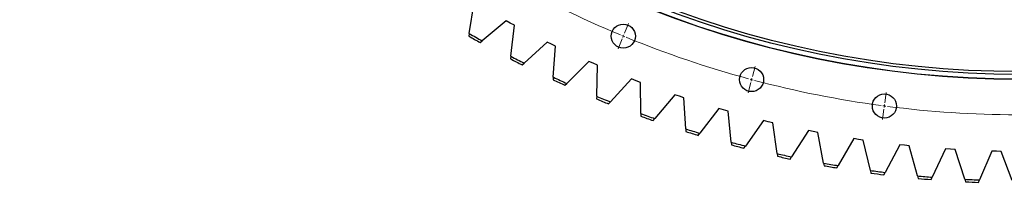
# Model space of a CAD drawing. Header units: millimetres. Extents: x -1931 to 17793, y -2289 to 13096.
# Tile 4 of 16: x 1631 to 3224, y 7733 to 7996. Entities that reach past the tile are written whole.
import ezdxf

# ---------------------------------------------------------------- set-up
doc = ezdxf.new("R2010")
doc.units = ezdxf.units.MM
doc.header["$LTSCALE"] = 50

msp = doc.modelspace()

# ---------------------------------------------------------------- linework, layer by layer
at = {"color": 7, "linetype": 'Continuous', "lineweight": 25}
for p, q in [((2358.3, 7973.9), (2366.3, 8023.9)), ((2417.9, 7994.5), (2379.2, 7962)), ((2424.6, 7990.9), (2417.9, 7994.5)), ((2431.3, 7987.3), (2424.6, 7990.9)), ((2425.5, 7937.1), (2431.3, 7987.3)), ((2358.3, 7973.9), (2357.6, 7969.7)), ((2375.9, 7959.3), (2379.2, 7962)), ((2484.2, 7960.2), (2446.9, 7926.1)), ((2491.1, 7956.8), (2484.2, 7960.2)), ((2497.9, 7953.5), (2491.1, 7956.8)), ((2494.2, 7903.1), (2497.9, 7953.5)), ((2425.5, 7937.1), (2425, 7932.8)), ((2443.7, 7923.2), (2446.9, 7926.1)), ((2551.9, 7928.7), (2516.1, 7893.1)), ((2558.9, 7925.7), (2551.9, 7928.7)), ((2565.9, 7922.7), (2558.9, 7925.7)), ((2564.4, 7872.2), (2565.9, 7922.7)), ((2494.2, 7903.1), (2493.9, 7898.8)), ((2513, 7890.1), (2516.1, 7893.1)), ((2620.9, 7900.3), (2586.6, 7863.1)), ((2628, 7897.5), (2620.9, 7900.3)), ((2635.1, 7894.8), (2628, 7897.5)), ((2635.8, 7844.3), (2635.1, 7894.8)), ((2564.4, 7872.2), (2564.2, 7867.9)), ((2691, 7874.8), (2658.4, 7836.1)), ((2698.2, 7872.3), (2691, 7874.8)), ((2705.5, 7869.9), (2698.2, 7872.3)), ((2708.3, 7819.4), (2705.5, 7869.9)), ((2583.7, 7859.9), (2586.6, 7863.1)), ((2635.8, 7844.3), (2635.8, 7840)), ((2762.2, 7852.3), (2731.3, 7812.3)), ((2769.5, 7850.2), (2762.2, 7852.3)), ((2776.8, 7848.1), (2769.5, 7850.2)), ((2781.8, 7797.8), (2776.8, 7848.1)), ((2655.6, 7832.9), (2658.4, 7836.1)), ((2834.3, 7832.9), (2805.1, 7791.6)), ((2841.7, 7831.1), (2834.3, 7832.9)), ((2849.1, 7829.4), (2841.7, 7831.1)), ((2856.3, 7779.3), (2849.1, 7829.4)), ((2708.3, 7819.4), (2708.5, 7815.2)), ((2728.6, 7808.9), (2731.3, 7812.3)), ((2907.1, 7816.7), (2879.7, 7774.2)), ((2914.6, 7815.2), (2907.1, 7816.7)), ((2922.1, 7813.7), (2914.6, 7815.2)), ((2931.4, 7764), (2922.1, 7813.7)), ((2781.8, 7797.8), (2782.3, 7793.5)), ((2802.6, 7788.1), (2805.1, 7791.6)), ((2980.6, 7803.6), (2955.1, 7759.9)), ((2988.1, 7802.4), (2980.6, 7803.6)), ((2995.6, 7801.3), (2988.1, 7802.4)), ((3007.1, 7752), (2995.6, 7801.3)), ((3054.6, 7793.6), (3030.9, 7748.9)), ((3062.2, 7792.8), (3054.6, 7793.6)), ((3069.7, 7792), (3062.2, 7792.8)), ((3083.3, 7743.3), (3069.7, 7792)), ((2856.3, 7779.3), (2856.9, 7775.1)), ((2877.4, 7770.6), (2879.7, 7774.2)), ((3128.9, 7786.9), (3107.2, 7741.2)), ((3136.5, 7786.4), (3128.9, 7786.9)), ((3144.1, 7785.9), (3136.5, 7786.4)), ((3159.7, 7737.8), (3144.1, 7785.9)), ((3203.5, 7783.3), (3183.8, 7736.8)), ((3211.1, 7783.2), (3203.5, 7783.3)), ((3218.7, 7783), (3211.1, 7783.2)), ((3236.4, 7735.6), (3218.7, 7783)), ((2931.4, 7764), (2932.2, 7759.8)), ((2952.9, 7756.2), (2955.1, 7759.9)), ((3007.1, 7752), (3008.1, 7747.9)), ((3028.9, 7745.1), (3030.9, 7748.9)), ((3083.3, 7743.3), (3084.4, 7739.2)), ((3105.4, 7737.3), (3107.2, 7741.2)), ((3159.7, 7737.8), (3161.1, 7733.7)), ((3182.1, 7732.8), (3183.8, 7736.8))]:
    msp.add_line(p, q, dxfattribs=at)
at = {"color": 0, "linetype": 'Continuous', "lineweight": 18}
for p, q in [((2609.3, 7974.3), (2615.8, 7990)), ((2605.5, 7965.1), (2599, 7949.4)), ((2607.4, 7969.7), (2606.4, 7967.4)), ((2607.4, 7969.7), (2608.4, 7972)), ((2816.2, 7904.1), (2820.6, 7920.5)), ((2814.9, 7899.3), (2815.5, 7901.7)), ((2813.6, 7894.5), (2809.2, 7878)), ((2814.9, 7899.3), (2814.2, 7896.9)), ((3030.4, 7861.5), (3032.6, 7878.4)), ((3029.8, 7856.5), (3029.4, 7854.1)), ((3029.8, 7856.5), (3030.1, 7859)), ((3029.1, 7851.6), (3026.9, 7834.7))]:
    msp.add_line(p, q, dxfattribs=at)
at = {"color": 7, "linetype": 'Continuous', "lineweight": 25}
for centre, radius in [((3248.4, 9517.2), 1617.5), ((3248.4, 9517.2), 1617.2), ((3248.4, 9517.2), 1609.5), ((3248.4, 9517.2), 1605), ((2607.4, 7969.7), 19.5), ((2814.9, 7899.3), 19.5), ((3029.8, 7856.5), 19.5)]:
    msp.add_circle(centre, radius, dxfattribs=at)
at = {"color": 0, "linetype": 'Continuous', "lineweight": 18}
for start, end in [(240.171, 247.329), (247.4145, 247.5), (247.5, 247.5855), (247.671, 254.829), (254.9145, 255), (255, 255.0855), (255.171, 262.329), (262.4145, 262.5), (262.5, 262.5855), (262.671, 269.829)]:
    msp.add_arc((3248.4, 9517.2), 1675, start, end, dxfattribs=at)
at = {"color": 7, "linetype": 'Continuous', "lineweight": 25}
for radius, start, end in [(1785.6, 240.0732, 240.7487), (1781.6, 240.0243, 240.7977), (1785.6, 242.5389, 243.2145), (1781.6, 242.49, 243.2634), (1781.6, 244.9558, 245.7292), (1785.6, 245.0047, 245.6802), (1781.6, 247.4215, 248.1949), (1785.6, 247.4704, 248.146), (1781.6, 249.8873, 250.6607), (1785.6, 249.9362, 250.6117), (1781.6, 252.353, 253.1264), (1785.6, 252.402, 253.0775), (1781.6, 254.8188, 255.5922), (1785.6, 254.8677, 255.5433), (1781.6, 257.2845, 258.0579), (1785.6, 257.3335, 258.009), (1781.6, 259.7503, 260.5237), (1785.6, 259.7992, 260.4748), (1781.6, 262.216, 262.9894), (1785.6, 262.265, 262.9405), (1781.6, 264.6818, 265.4552), (1785.6, 264.7307, 265.4063), (1781.6, 267.1475, 267.921), (1785.6, 267.1965, 267.872)]:
    msp.add_arc((3248.4, 9517.2), radius, start, end, dxfattribs=at)

doc.saveas('drawing.dxf')
